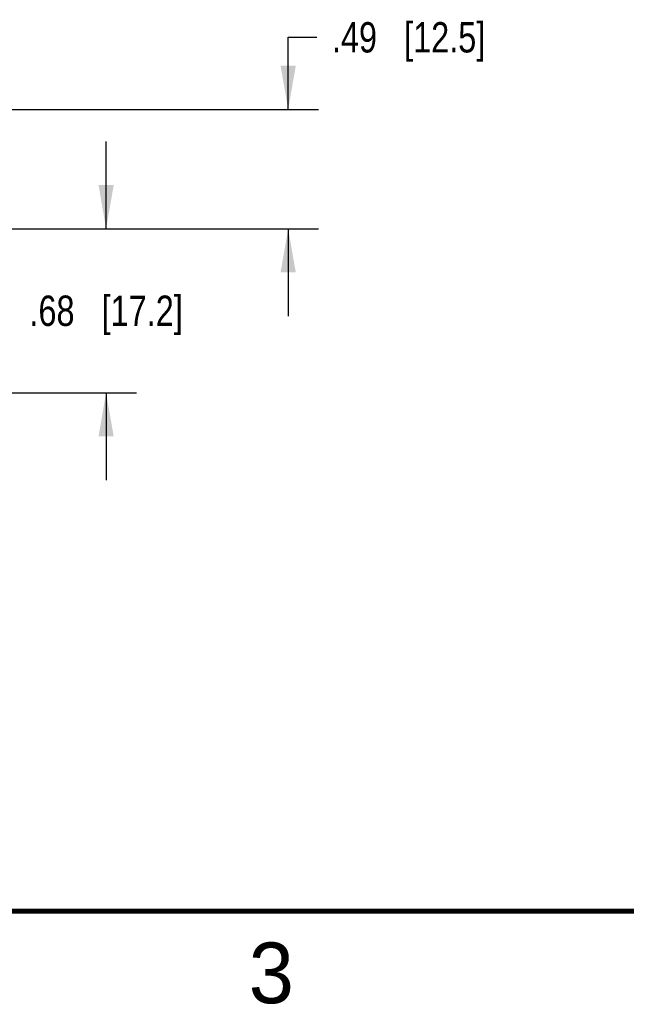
# Model space of a CAD drawing. Header units: inches. Extents: x 0 to 34, y 0 to 22.
# Tile 15 of 62: x 22.3 to 24.8, y 0.1 to 4.2. Entities that reach past the tile are written whole.
import ezdxf

# ---------------------------------------------------------------- set-up
doc = ezdxf.new("R2010")
doc.units = ezdxf.units.IN
doc.header["$LTSCALE"] = 1.87
doc.header["$MEASUREMENT"] = 0
doc.layers.get('0').update_dxf_attribs({"linetype": 'CONTINUOUS'})
doc.layers.add('DIMENSIONS', color=7, linetype='CONTINUOUS')
doc.styles.get("Standard").update_dxf_attribs({"font": 'txt', "width": 0.8})
doc.styles.add('TEXTSTYLE_2', font='txt')
doc.dimstyles.new('DIMSTYLE_1', dxfattribs={"dimtxt": 0.125, "dimasz": 0.18, "dimexe": 0.125, "dimexo": 0.0625, "dimgap": 0.0625, "dimtad": 0, "dimtih": 1, "dimtoh": 1, "dimzin": 4, "dimdsep": 46, "dimtxsty": 'STANDARD', "dimblk": '_FILLED', "dimblk1": '_FILLED', "dimblk2": '_FILLED', "dimcen": 0.09, "dimadec": 0, "dimazin": 0, "dimtp": 0.001, "dimtm": 0.001, "dimtfac": 1, "dimtofl": 0, "dimtmove": 0, "dimatfit": 3, "dimldrblk": '_FILLED', "dimfxl": 1, "dimtolj": 1, "dimtzin": 4, "dimarcsym": 0})

# ---------------------------------------------------------------- blocks, each defined once
blk = doc.blocks.new('_FILLED')
at = {"color": 0, "linetype": 'BYBLOCK'}
blk.add_solid([(0, 0), (-1, 0.174), (-1, -0.174)], dxfattribs=at)
blk = doc.blocks.new('*D3')
at = {"layer": 'DIMENSIONS', "color": 2, "linetype": 'CONTINUOUS'}
for p, q in [((22.668, 3.3113), (22.668, 3.6713)), ((20.3782, 3.3113), (22.793, 3.3113)), ((21.5584, 2.6358), (22.793, 2.6358)), ((22.668, 2.6358), (22.668, 2.2758))]:
    blk.add_line(p, q, dxfattribs=at)
at = {"layer": 'DIMENSIONS', "color": 2, "linetype": 'CONTINUOUS', "xscale": 0.18, "yscale": 0.18, "zscale": 0.18}
for p, rotation in [((22.668, 3.3113), 270), ((22.668, 2.6358), 90)]:
    blk.add_blockref('_FILLED', p, dxfattribs=dict(at, rotation=rotation))
at = {"layer": 'DIMENSIONS', "color": 2, "linetype": 'CONTINUOUS', "insert": (22.668, 3.036), "char_height": 0.125, "width": 1.025, "attachment_point": 2, "line_spacing_factor": 0.9}
blk.add_mtext('.68{\\Ftxt.shx;\\W1.000000;\\H0.125000; }[17.2]', dxfattribs=at)
blk = doc.blocks.new('*D4')
at = {"layer": 'DIMENSIONS', "color": 2, "linetype": 'CONTINUOUS'}
for p, q in [((23.418, 3.8028), (23.418, 4.0999)), ((23.418, 4.0999), (23.5355, 4.0999)), ((21.7655, 3.8028), (23.543, 3.8028)), ((20.3782, 3.3113), (23.543, 3.3113)), ((23.418, 3.3113), (23.418, 2.9513))]:
    blk.add_line(p, q, dxfattribs=at)
at = {"layer": 'DIMENSIONS', "color": 2, "linetype": 'CONTINUOUS', "xscale": 0.18, "yscale": 0.18, "zscale": 0.18}
for p, rotation in [((23.418, 3.8028), 270), ((23.418, 3.3113), 90)]:
    blk.add_blockref('_FILLED', p, dxfattribs=dict(at, rotation=rotation))
at = {"layer": 'DIMENSIONS', "color": 2, "linetype": 'CONTINUOUS', "insert": (23.598, 4.1624), "char_height": 0.125, "width": 1.025, "attachment_point": 1, "line_spacing_factor": 0.9}
blk.add_mtext('.49{\\Ftxt.shx;\\W1.000000;\\H0.125000; }[12.5]', dxfattribs=at)

msp = doc.modelspace()

# ---------------------------------------------------------------- linework, layer by layer
at = {"color": 7, "linetype": 'CONTINUOUS', "const_width": 0.02}
msp.add_lwpolyline([(0.5, 0.5), (33.5, 0.5)], dxfattribs=at)

# ---------------------------------------------------------------- texts
at = {"color": 2, "linetype": 'CONTINUOUS', "insert": (23.2555, 0.371), "char_height": 0.25, "width": 0.25, "attachment_point": 1, "line_spacing_factor": 0.9, "style": 'TEXTSTYLE_2'}
msp.add_mtext('3', dxfattribs=at)

# ---------------------------------------------------------------- dimensions: what is measured, and where the dimension line sits
at = {"layer": 'DIMENSIONS', "color": 2, "linetype": 'CONTINUOUS'}
for base, p1, angle, picture, middle in [((23.418, 3.3113), (21.703, 3.8028), 270, '*D4', (24.1105, 4.0999)), ((22.668, 3.3113), (21.4959, 2.6358), 90, '*D3', (22.668, 2.9735))]:
    dim = msp.add_linear_dim(base=base, p1=p1, p2=(20.3157, 3.3113), angle=angle, dimstyle='DIMSTYLE_1', dxfattribs=at)
    dim.commit()
    dim.dimension.update_dxf_attribs({"geometry": picture, "text_midpoint": middle, "dimtype": 160})

doc.saveas('drawing.dxf')
